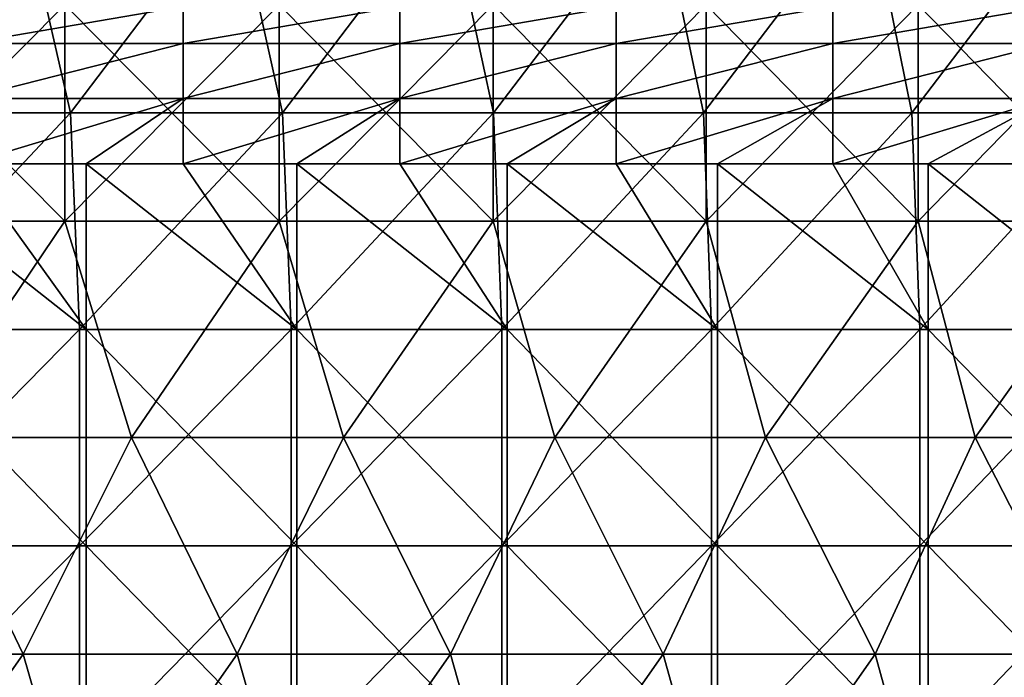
# Model space of a CAD drawing. Header units: inches. Extents: x -4.75 to 4.5, y 0 to 1.88.
# Tile 236 of 256: x 0.38 to 0.75, y 1.23 to 1.48. Entities that reach past the tile are written whole.
import ezdxf

# ---------------------------------------------------------------- set-up
doc = ezdxf.new("R2010")
doc.units = ezdxf.units.IN
doc.header["$LTSCALE"] = 101.851852
doc.header["$MEASUREMENT"] = 0
for name, color, linetype in [('11', 7, 'CONTINUOUS'), ('12', 7, 'CONTINUOUS'), ('160', 7, 'CONTINUOUS'), ('20', 7, 'CONTINUOUS')]:
    doc.layers.add(name, color=color, linetype=linetype)

msp = doc.modelspace()

# ---------------------------------------------------------------- linework, layer by layer
at = {"layer": '11', "color": 13, "linetype": 'Continuous', "true_color": 0xd67263}
for points in [[(0.38176, 1.52338, 2.85358), (0.32129, 1.4433, 2.86102), (0.30257, 1.52338, 2.86306), (0.38176, 1.52338, 2.85358)], [(0.4, 1.4433, 2.85108), (0.32129, 1.4433, 2.86102), (0.38176, 1.52338, 2.85358), (0.4, 1.4433, 2.85108)], [(0.46066, 1.52338, 2.84191), (0.4, 1.4433, 2.85108), (0.38176, 1.52338, 2.85358), (0.46066, 1.52338, 2.84191)], [(0.47841, 1.4433, 2.83897), (0.4, 1.4433, 2.85108), (0.46066, 1.52338, 2.84191), (0.47841, 1.4433, 2.83897)], [(0.5392, 1.52338, 2.82806), (0.47841, 1.4433, 2.83897), (0.46066, 1.52338, 2.84191), (0.5392, 1.52338, 2.82806)], [(0.55645, 1.4433, 2.82471), (0.47841, 1.4433, 2.83897), (0.5392, 1.52338, 2.82806), (0.55645, 1.4433, 2.82471)], [(0.61733, 1.52338, 2.81203), (0.55645, 1.4433, 2.82471), (0.5392, 1.52338, 2.82806), (0.61733, 1.52338, 2.81203)], [(0.63408, 1.4433, 2.80831), (0.55645, 1.4433, 2.82471), (0.61733, 1.52338, 2.81203), (0.63408, 1.4433, 2.80831)], [(0.69499, 1.52338, 2.79386), (0.63408, 1.4433, 2.80831), (0.61733, 1.52338, 2.81203), (0.69499, 1.52338, 2.79386)], [(0.71122, 1.4433, 2.78977), (0.63408, 1.4433, 2.80831), (0.69499, 1.52338, 2.79386), (0.71122, 1.4433, 2.78977)], [(0.77212, 1.52338, 2.77353), (0.71122, 1.4433, 2.78977), (0.69499, 1.52338, 2.79386), (0.77212, 1.52338, 2.77353)], [(0.78782, 1.4433, 2.76911), (0.71122, 1.4433, 2.78977), (0.77212, 1.52338, 2.77353), (0.78782, 1.4433, 2.76911)], [(0.32129, 1.4433, 2.86102), (0.4, 1.4433, 2.85108), (0.32468, 1.36322, 2.86063), (0.32129, 1.4433, 2.86102)], [(0.32468, 1.36322, 2.86063), (0.4, 1.4433, 2.85108), (0.40331, 1.36322, 2.85061), (0.32468, 1.36322, 2.86063)], [(0.4, 1.4433, 2.85108), (0.47841, 1.4433, 2.83897), (0.40331, 1.36322, 2.85061), (0.4, 1.4433, 2.85108)], [(0.40331, 1.36322, 2.85061), (0.47841, 1.4433, 2.83897), (0.48163, 1.36322, 2.83843), (0.40331, 1.36322, 2.85061)], [(0.47841, 1.4433, 2.83897), (0.55645, 1.4433, 2.82471), (0.48163, 1.36322, 2.83843), (0.47841, 1.4433, 2.83897)], [(0.48163, 1.36322, 2.83843), (0.55645, 1.4433, 2.82471), (0.55958, 1.36322, 2.82409), (0.48163, 1.36322, 2.83843)], [(0.55645, 1.4433, 2.82471), (0.63408, 1.4433, 2.80831), (0.55958, 1.36322, 2.82409), (0.55645, 1.4433, 2.82471)], [(0.55958, 1.36322, 2.82409), (0.63408, 1.4433, 2.80831), (0.63712, 1.36322, 2.80762), (0.55958, 1.36322, 2.82409)], [(0.63408, 1.4433, 2.80831), (0.71122, 1.4433, 2.78977), (0.63712, 1.36322, 2.80762), (0.63408, 1.4433, 2.80831)], [(0.63712, 1.36322, 2.80762), (0.71122, 1.4433, 2.78977), (0.71416, 1.36322, 2.78902), (0.63712, 1.36322, 2.80762)], [(0.71122, 1.4433, 2.78977), (0.78782, 1.4433, 2.76911), (0.71416, 1.36322, 2.78902), (0.71122, 1.4433, 2.78977)], [(0.71416, 1.36322, 2.78902), (0.78782, 1.4433, 2.76911), (0.79067, 1.36322, 2.7683), (0.71416, 1.36322, 2.78902)], [(0.32468, 1.36322, 2.86063), (0.40331, 1.36322, 2.85061), (0.32468, 1.28314, 2.86063), (0.32468, 1.36322, 2.86063)], [(0.40331, 1.36322, 2.85061), (0.40331, 1.28314, 2.85061), (0.32468, 1.28314, 2.86063), (0.40331, 1.36322, 2.85061)], [(0.40331, 1.36322, 2.85061), (0.48163, 1.36322, 2.83843), (0.40331, 1.28314, 2.85061), (0.40331, 1.36322, 2.85061)], [(0.48163, 1.36322, 2.83843), (0.48163, 1.28314, 2.83843), (0.40331, 1.28314, 2.85061), (0.48163, 1.36322, 2.83843)], [(0.48163, 1.36322, 2.83843), (0.55958, 1.36322, 2.82409), (0.48163, 1.28314, 2.83843), (0.48163, 1.36322, 2.83843)], [(0.55958, 1.36322, 2.82409), (0.55958, 1.28314, 2.82409), (0.48163, 1.28314, 2.83843), (0.55958, 1.36322, 2.82409)], [(0.55958, 1.36322, 2.82409), (0.63712, 1.36322, 2.80762), (0.55958, 1.28314, 2.82409), (0.55958, 1.36322, 2.82409)], [(0.63712, 1.36322, 2.80762), (0.63712, 1.28314, 2.80762), (0.55958, 1.28314, 2.82409), (0.63712, 1.36322, 2.80762)], [(0.63712, 1.36322, 2.80762), (0.71416, 1.36322, 2.78902), (0.63712, 1.28314, 2.80762), (0.63712, 1.36322, 2.80762)], [(0.71416, 1.36322, 2.78902), (0.71416, 1.28314, 2.78902), (0.63712, 1.28314, 2.80762), (0.71416, 1.36322, 2.78902)], [(0.71416, 1.36322, 2.78902), (0.79067, 1.36322, 2.7683), (0.71416, 1.28314, 2.78902), (0.71416, 1.36322, 2.78902)], [(0.79067, 1.36322, 2.7683), (0.79067, 1.28314, 2.7683), (0.71416, 1.28314, 2.78902), (0.79067, 1.36322, 2.7683)], [(0.40331, 1.20306, 2.85061), (0.32468, 1.20306, 2.86063), (0.40331, 1.28314, 2.85061), (0.40331, 1.20306, 2.85061)], [(0.40331, 1.28314, 2.85061), (0.32468, 1.20306, 2.86063), (0.32468, 1.28314, 2.86063), (0.40331, 1.28314, 2.85061)], [(0.48163, 1.20306, 2.83843), (0.40331, 1.20306, 2.85061), (0.48163, 1.28314, 2.83843), (0.48163, 1.20306, 2.83843)], [(0.48163, 1.28314, 2.83843), (0.40331, 1.20306, 2.85061), (0.40331, 1.28314, 2.85061), (0.48163, 1.28314, 2.83843)], [(0.55958, 1.20306, 2.82409), (0.48163, 1.20306, 2.83843), (0.55958, 1.28314, 2.82409), (0.55958, 1.20306, 2.82409)], [(0.55958, 1.28314, 2.82409), (0.48163, 1.20306, 2.83843), (0.48163, 1.28314, 2.83843), (0.55958, 1.28314, 2.82409)], [(0.63712, 1.20306, 2.80762), (0.55958, 1.20306, 2.82409), (0.63712, 1.28314, 2.80762), (0.63712, 1.20306, 2.80762)], [(0.63712, 1.28314, 2.80762), (0.55958, 1.20306, 2.82409), (0.55958, 1.28314, 2.82409), (0.63712, 1.28314, 2.80762)], [(0.71416, 1.20306, 2.78902), (0.63712, 1.20306, 2.80762), (0.71416, 1.28314, 2.78902), (0.71416, 1.20306, 2.78902)], [(0.71416, 1.28314, 2.78902), (0.63712, 1.20306, 2.80762), (0.63712, 1.28314, 2.80762), (0.71416, 1.28314, 2.78902)], [(0.79067, 1.20306, 2.7683), (0.71416, 1.20306, 2.78902), (0.79067, 1.28314, 2.7683), (0.79067, 1.20306, 2.7683)], [(0.79067, 1.28314, 2.7683), (0.71416, 1.20306, 2.78902), (0.71416, 1.28314, 2.78902), (0.79067, 1.28314, 2.7683)]]:
    msp.add_3dface(points, dxfattribs=at)
at = {"layer": '12', "color": 13, "linetype": 'Continuous', "true_color": 0xd67263}
for points in [[(0.39789, 1.40326, -3.54021), (0.31836, 1.40326, -3.54825), (0.39789, 1.48334, -3.54021), (0.39789, 1.40326, -3.54021)], [(0.31836, 1.40326, -3.54825), (0.31836, 1.48334, -3.54825), (0.39789, 1.48334, -3.54021), (0.31836, 1.40326, -3.54825)], [(0.31836, 1.40326, 3.54825), (0.39789, 1.40326, 3.54021), (0.31836, 1.48334, 3.54825), (0.31836, 1.40326, 3.54825)], [(0.39789, 1.40326, 3.54021), (0.39789, 1.48334, 3.54021), (0.31836, 1.48334, 3.54825), (0.39789, 1.40326, 3.54021)], [(0.47721, 1.40326, -3.53039), (0.39789, 1.40326, -3.54021), (0.47721, 1.48334, -3.53039), (0.47721, 1.40326, -3.53039)], [(0.39789, 1.40326, -3.54021), (0.39789, 1.48334, -3.54021), (0.47721, 1.48334, -3.53039), (0.39789, 1.40326, -3.54021)], [(0.39789, 1.40326, 3.54021), (0.47721, 1.40326, 3.53039), (0.39789, 1.48334, 3.54021), (0.39789, 1.40326, 3.54021)], [(0.47721, 1.40326, 3.53039), (0.47721, 1.48334, 3.53039), (0.39789, 1.48334, 3.54021), (0.47721, 1.40326, 3.53039)], [(0.55629, 1.40326, -3.5188), (0.47721, 1.40326, -3.53039), (0.55629, 1.48334, -3.5188), (0.55629, 1.40326, -3.5188)], [(0.47721, 1.40326, -3.53039), (0.47721, 1.48334, -3.53039), (0.55629, 1.48334, -3.5188), (0.47721, 1.40326, -3.53039)], [(0.47721, 1.40326, 3.53039), (0.55629, 1.40326, 3.5188), (0.47721, 1.48334, 3.53039), (0.47721, 1.40326, 3.53039)], [(0.55629, 1.40326, 3.5188), (0.55629, 1.48334, 3.5188), (0.47721, 1.48334, 3.53039), (0.55629, 1.40326, 3.5188)], [(0.63509, 1.40326, -3.50543), (0.55629, 1.40326, -3.5188), (0.63509, 1.48334, -3.50543), (0.63509, 1.40326, -3.50543)], [(0.55629, 1.40326, -3.5188), (0.55629, 1.48334, -3.5188), (0.63509, 1.48334, -3.50543), (0.55629, 1.40326, -3.5188)], [(0.55629, 1.40326, 3.5188), (0.63509, 1.40326, 3.50543), (0.55629, 1.48334, 3.5188), (0.55629, 1.40326, 3.5188)], [(0.63509, 1.40326, 3.50543), (0.63509, 1.48334, 3.50543), (0.55629, 1.48334, 3.5188), (0.63509, 1.40326, 3.50543)], [(0.71357, 1.40326, -3.4903), (0.63509, 1.40326, -3.50543), (0.71357, 1.48334, -3.4903), (0.71357, 1.40326, -3.4903)], [(0.63509, 1.40326, -3.50543), (0.63509, 1.48334, -3.50543), (0.71357, 1.48334, -3.4903), (0.63509, 1.40326, -3.50543)], [(0.63509, 1.40326, 3.50543), (0.71357, 1.40326, 3.4903), (0.63509, 1.48334, 3.50543), (0.63509, 1.40326, 3.50543)], [(0.71357, 1.40326, 3.4903), (0.71357, 1.48334, 3.4903), (0.63509, 1.48334, 3.50543), (0.71357, 1.40326, 3.4903)], [(0.7917, 1.40326, -3.47342), (0.71357, 1.40326, -3.4903), (0.7917, 1.48334, -3.47342), (0.7917, 1.40326, -3.47342)], [(0.71357, 1.40326, -3.4903), (0.71357, 1.48334, -3.4903), (0.7917, 1.48334, -3.47342), (0.71357, 1.40326, -3.4903)], [(0.71357, 1.40326, 3.4903), (0.7917, 1.40326, 3.47342), (0.71357, 1.48334, 3.4903), (0.71357, 1.40326, 3.4903)], [(0.7917, 1.40326, 3.47342), (0.7917, 1.48334, 3.47342), (0.71357, 1.48334, 3.4903), (0.7917, 1.40326, 3.47342)], [(0.31836, 1.40326, 3.54825), (0.34393, 1.32318, 3.54586), (0.39789, 1.40326, 3.54021), (0.31836, 1.40326, 3.54825)], [(0.39789, 1.40326, -3.54021), (0.34393, 1.32318, -3.54586), (0.31836, 1.40326, -3.54825), (0.39789, 1.40326, -3.54021)], [(0.34393, 1.32318, 3.54586), (0.42257, 1.32318, 3.53735), (0.39789, 1.40326, 3.54021), (0.34393, 1.32318, 3.54586)], [(0.42257, 1.32318, -3.53735), (0.34393, 1.32318, -3.54586), (0.39789, 1.40326, -3.54021), (0.42257, 1.32318, -3.53735)], [(0.39789, 1.40326, 3.54021), (0.42257, 1.32318, 3.53735), (0.47721, 1.40326, 3.53039), (0.39789, 1.40326, 3.54021)], [(0.47721, 1.40326, -3.53039), (0.42257, 1.32318, -3.53735), (0.39789, 1.40326, -3.54021), (0.47721, 1.40326, -3.53039)], [(0.42257, 1.32318, 3.53735), (0.501, 1.32318, 3.5271), (0.47721, 1.40326, 3.53039), (0.42257, 1.32318, 3.53735)], [(0.501, 1.32318, -3.5271), (0.42257, 1.32318, -3.53735), (0.47721, 1.40326, -3.53039), (0.501, 1.32318, -3.5271)], [(0.47721, 1.40326, 3.53039), (0.501, 1.32318, 3.5271), (0.55629, 1.40326, 3.5188), (0.47721, 1.40326, 3.53039)], [(0.55629, 1.40326, -3.5188), (0.501, 1.32318, -3.5271), (0.47721, 1.40326, -3.53039), (0.55629, 1.40326, -3.5188)], [(0.501, 1.32318, 3.5271), (0.57919, 1.32318, 3.5151), (0.55629, 1.40326, 3.5188), (0.501, 1.32318, 3.5271)], [(0.57918, 1.32318, -3.5151), (0.501, 1.32318, -3.5271), (0.55629, 1.40326, -3.5188), (0.57918, 1.32318, -3.5151)], [(0.55629, 1.40326, 3.5188), (0.57919, 1.32318, 3.5151), (0.63509, 1.40326, 3.50543), (0.55629, 1.40326, 3.5188)], [(0.63509, 1.40326, -3.50543), (0.57918, 1.32318, -3.5151), (0.55629, 1.40326, -3.5188), (0.63509, 1.40326, -3.50543)], [(0.65708, 1.32318, -3.50138), (0.57918, 1.32318, -3.5151), (0.63509, 1.40326, -3.50543), (0.65708, 1.32318, -3.50138)], [(0.57919, 1.32318, 3.5151), (0.65708, 1.32318, 3.50138), (0.63509, 1.40326, 3.50543), (0.57919, 1.32318, 3.5151)], [(0.63509, 1.40326, 3.50543), (0.65708, 1.32318, 3.50138), (0.71357, 1.40326, 3.4903), (0.63509, 1.40326, 3.50543)], [(0.71357, 1.40326, -3.4903), (0.65708, 1.32318, -3.50138), (0.63509, 1.40326, -3.50543), (0.71357, 1.40326, -3.4903)], [(0.65708, 1.32318, 3.50138), (0.73466, 1.32318, 3.48593), (0.71357, 1.40326, 3.4903), (0.65708, 1.32318, 3.50138)], [(0.73466, 1.32318, -3.48593), (0.65708, 1.32318, -3.50138), (0.71357, 1.40326, -3.4903), (0.73466, 1.32318, -3.48593)], [(0.71357, 1.40326, 3.4903), (0.73466, 1.32318, 3.48593), (0.7917, 1.40326, 3.47342), (0.71357, 1.40326, 3.4903)], [(0.7917, 1.40326, -3.47342), (0.73466, 1.32318, -3.48593), (0.71357, 1.40326, -3.4903), (0.7917, 1.40326, -3.47342)], [(0.73466, 1.32318, 3.48593), (0.81187, 1.32318, 3.46876), (0.7917, 1.40326, 3.47342), (0.73466, 1.32318, 3.48593)], [(0.81187, 1.32318, -3.46876), (0.73466, 1.32318, -3.48593), (0.7917, 1.40326, -3.47342), (0.81187, 1.32318, -3.46876)], [(0.30309, 1.2431, 3.54958), (0.38246, 1.2431, 3.54191), (0.34393, 1.32318, 3.54586), (0.30309, 1.2431, 3.54958)], [(0.30309, 1.2431, -3.54958), (0.34393, 1.32318, -3.54586), (0.38245, 1.2431, -3.54191), (0.30309, 1.2431, -3.54958)], [(0.34393, 1.32318, 3.54586), (0.38246, 1.2431, 3.54191), (0.42257, 1.32318, 3.53735), (0.34393, 1.32318, 3.54586)], [(0.34393, 1.32318, -3.54586), (0.42257, 1.32318, -3.53735), (0.38245, 1.2431, -3.54191), (0.34393, 1.32318, -3.54586)], [(0.38245, 1.2431, -3.54191), (0.42257, 1.32318, -3.53735), (0.46162, 1.2431, -3.53247), (0.38245, 1.2431, -3.54191)], [(0.38246, 1.2431, 3.54191), (0.46163, 1.2431, 3.53246), (0.42257, 1.32318, 3.53735), (0.38246, 1.2431, 3.54191)], [(0.42257, 1.32318, 3.53735), (0.46163, 1.2431, 3.53246), (0.501, 1.32318, 3.5271), (0.42257, 1.32318, 3.53735)], [(0.42257, 1.32318, -3.53735), (0.501, 1.32318, -3.5271), (0.46162, 1.2431, -3.53247), (0.42257, 1.32318, -3.53735)], [(0.46162, 1.2431, -3.53247), (0.501, 1.32318, -3.5271), (0.54057, 1.2431, -3.52125), (0.46162, 1.2431, -3.53247)], [(0.46163, 1.2431, 3.53246), (0.54057, 1.2431, 3.52125), (0.501, 1.32318, 3.5271), (0.46163, 1.2431, 3.53246)], [(0.501, 1.32318, 3.5271), (0.54057, 1.2431, 3.52125), (0.57919, 1.32318, 3.5151), (0.501, 1.32318, 3.5271)], [(0.501, 1.32318, -3.5271), (0.57918, 1.32318, -3.5151), (0.54057, 1.2431, -3.52125), (0.501, 1.32318, -3.5271)], [(0.54057, 1.2431, 3.52125), (0.61924, 1.2431, 3.50827), (0.57919, 1.32318, 3.5151), (0.54057, 1.2431, 3.52125)], [(0.54057, 1.2431, -3.52125), (0.57918, 1.32318, -3.5151), (0.61924, 1.2431, -3.50827), (0.54057, 1.2431, -3.52125)], [(0.57918, 1.32318, -3.5151), (0.65708, 1.32318, -3.50138), (0.61924, 1.2431, -3.50827), (0.57918, 1.32318, -3.5151)], [(0.57919, 1.32318, 3.5151), (0.61924, 1.2431, 3.50827), (0.65708, 1.32318, 3.50138), (0.57919, 1.32318, 3.5151)], [(0.61924, 1.2431, 3.50827), (0.6976, 1.2431, 3.49353), (0.65708, 1.32318, 3.50138), (0.61924, 1.2431, 3.50827)], [(0.61924, 1.2431, -3.50827), (0.65708, 1.32318, -3.50138), (0.6976, 1.2431, -3.49353), (0.61924, 1.2431, -3.50827)], [(0.65708, 1.32318, 3.50138), (0.6976, 1.2431, 3.49353), (0.73466, 1.32318, 3.48593), (0.65708, 1.32318, 3.50138)], [(0.65708, 1.32318, -3.50138), (0.73466, 1.32318, -3.48593), (0.6976, 1.2431, -3.49353), (0.65708, 1.32318, -3.50138)], [(0.6976, 1.2431, 3.49353), (0.77561, 1.2431, 3.47704), (0.73466, 1.32318, 3.48593), (0.6976, 1.2431, 3.49353)], [(0.6976, 1.2431, -3.49353), (0.73466, 1.32318, -3.48593), (0.77561, 1.2431, -3.47704), (0.6976, 1.2431, -3.49353)], [(0.73466, 1.32318, 3.48593), (0.77561, 1.2431, 3.47704), (0.81187, 1.32318, 3.46876), (0.73466, 1.32318, 3.48593)], [(0.73466, 1.32318, -3.48593), (0.81187, 1.32318, -3.46876), (0.77561, 1.2431, -3.47704), (0.73466, 1.32318, -3.48593)], [(0.38246, 1.2431, 3.54191), (0.30309, 1.2431, 3.54958), (0.32633, 1.16302, 3.54752), (0.38246, 1.2431, 3.54191)], [(0.32633, 1.16302, -3.54752), (0.30309, 1.2431, -3.54958), (0.38245, 1.2431, -3.54191), (0.32633, 1.16302, -3.54752)], [(0.38246, 1.2431, 3.54191), (0.32633, 1.16302, 3.54752), (0.40548, 1.16302, 3.53935), (0.38246, 1.2431, 3.54191)], [(0.40548, 1.16302, -3.53935), (0.32633, 1.16302, -3.54752), (0.38245, 1.2431, -3.54191), (0.40548, 1.16302, -3.53935)], [(0.40548, 1.16302, -3.53935), (0.38245, 1.2431, -3.54191), (0.46162, 1.2431, -3.53247), (0.40548, 1.16302, -3.53935)], [(0.46163, 1.2431, 3.53246), (0.38246, 1.2431, 3.54191), (0.40548, 1.16302, 3.53935), (0.46163, 1.2431, 3.53246)], [(0.46163, 1.2431, 3.53246), (0.40548, 1.16302, 3.53935), (0.48442, 1.16302, 3.52941), (0.46163, 1.2431, 3.53246)], [(0.48442, 1.16302, -3.52941), (0.40548, 1.16302, -3.53935), (0.46162, 1.2431, -3.53247), (0.48442, 1.16302, -3.52941)], [(0.48442, 1.16302, -3.52941), (0.46162, 1.2431, -3.53247), (0.54057, 1.2431, -3.52125), (0.48442, 1.16302, -3.52941)], [(0.54057, 1.2431, 3.52125), (0.46163, 1.2431, 3.53246), (0.48442, 1.16302, 3.52941), (0.54057, 1.2431, 3.52125)], [(0.54057, 1.2431, 3.52125), (0.48442, 1.16302, 3.52941), (0.56312, 1.16302, 3.51771), (0.54057, 1.2431, 3.52125)], [(0.56312, 1.16302, -3.51771), (0.48442, 1.16302, -3.52941), (0.54057, 1.2431, -3.52125), (0.56312, 1.16302, -3.51771)], [(0.61924, 1.2431, 3.50827), (0.54057, 1.2431, 3.52125), (0.56312, 1.16302, 3.51771), (0.61924, 1.2431, 3.50827)], [(0.56312, 1.16302, -3.51771), (0.54057, 1.2431, -3.52125), (0.61924, 1.2431, -3.50827), (0.56312, 1.16302, -3.51771)], [(0.61924, 1.2431, 3.50827), (0.56312, 1.16302, 3.51771), (0.64153, 1.16302, 3.50426), (0.61924, 1.2431, 3.50827)], [(0.64153, 1.16302, -3.50426), (0.56312, 1.16302, -3.51771), (0.61924, 1.2431, -3.50827), (0.64153, 1.16302, -3.50426)], [(0.6976, 1.2431, 3.49353), (0.61924, 1.2431, 3.50827), (0.64153, 1.16302, 3.50426), (0.6976, 1.2431, 3.49353)], [(0.64153, 1.16302, -3.50426), (0.61924, 1.2431, -3.50827), (0.6976, 1.2431, -3.49353), (0.64153, 1.16302, -3.50426)], [(0.6976, 1.2431, 3.49353), (0.64153, 1.16302, 3.50426), (0.71963, 1.16302, 3.48906), (0.6976, 1.2431, 3.49353)], [(0.71963, 1.16302, -3.48906), (0.64153, 1.16302, -3.50426), (0.6976, 1.2431, -3.49353), (0.71963, 1.16302, -3.48906)], [(0.77561, 1.2431, 3.47704), (0.6976, 1.2431, 3.49353), (0.71963, 1.16302, 3.48906), (0.77561, 1.2431, 3.47704)], [(0.71963, 1.16302, -3.48906), (0.6976, 1.2431, -3.49353), (0.77561, 1.2431, -3.47704), (0.71963, 1.16302, -3.48906)], [(0.77561, 1.2431, 3.47704), (0.71963, 1.16302, 3.48906), (0.79737, 1.16302, 3.47212), (0.77561, 1.2431, 3.47704)], [(0.79737, 1.16302, -3.47212), (0.71963, 1.16302, -3.48906), (0.77561, 1.2431, -3.47704), (0.79737, 1.16302, -3.47212)]]:
    msp.add_3dface(points, dxfattribs=at)
at = {"layer": '160', "color": 13, "linetype": 'Continuous', "true_color": 0xd67263}
for points in [[(0.4417, 1.4827, 0.21111), (0.36162, 1.46905, 0.23155), (0.4417, 1.46905, 0.23155), (0.4417, 1.4827, 0.21111)], [(0.36162, 1.4827, 0.21111), (0.36162, 1.46905, 0.23155), (0.4417, 1.4827, 0.21111), (0.36162, 1.4827, 0.21111)], [(0.52178, 1.4827, 0.21111), (0.4417, 1.46905, 0.23155), (0.52178, 1.46905, 0.23155), (0.52178, 1.4827, 0.21111)], [(0.4417, 1.4827, 0.21111), (0.4417, 1.46905, 0.23155), (0.52178, 1.4827, 0.21111), (0.4417, 1.4827, 0.21111)], [(0.60186, 1.4827, 0.21111), (0.52178, 1.46905, 0.23155), (0.60186, 1.46905, 0.23155), (0.60186, 1.4827, 0.21111)], [(0.52178, 1.4827, 0.21111), (0.52178, 1.46905, 0.23155), (0.60186, 1.4827, 0.21111), (0.52178, 1.4827, 0.21111)], [(0.68194, 1.4827, 0.21111), (0.60186, 1.46905, 0.23155), (0.68194, 1.46905, 0.23155), (0.68194, 1.4827, 0.21111)], [(0.60186, 1.4827, 0.21111), (0.60186, 1.46905, 0.23155), (0.68194, 1.4827, 0.21111), (0.60186, 1.4827, 0.21111)], [(0.76202, 1.4827, 0.21111), (0.68194, 1.46905, 0.23155), (0.76202, 1.46905, 0.23155), (0.76202, 1.4827, 0.21111)], [(0.68194, 1.4827, 0.21111), (0.68194, 1.46905, 0.23155), (0.76202, 1.4827, 0.21111), (0.68194, 1.4827, 0.21111)], [(0.4417, 1.46905, 0.23155), (0.36162, 1.44861, 0.2452), (0.4417, 1.44861, 0.2452), (0.4417, 1.46905, 0.23155)], [(0.36162, 1.46905, 0.23155), (0.36162, 1.44861, 0.2452), (0.4417, 1.46905, 0.23155), (0.36162, 1.46905, 0.23155)], [(0.52178, 1.46905, 0.23155), (0.4417, 1.44861, 0.2452), (0.52178, 1.44861, 0.2452), (0.52178, 1.46905, 0.23155)], [(0.4417, 1.46905, 0.23155), (0.4417, 1.44861, 0.2452), (0.52178, 1.46905, 0.23155), (0.4417, 1.46905, 0.23155)], [(0.60186, 1.46905, 0.23155), (0.52178, 1.44861, 0.2452), (0.60186, 1.44861, 0.2452), (0.60186, 1.46905, 0.23155)], [(0.52178, 1.46905, 0.23155), (0.52178, 1.44861, 0.2452), (0.60186, 1.46905, 0.23155), (0.52178, 1.46905, 0.23155)], [(0.68194, 1.46905, 0.23155), (0.60186, 1.44861, 0.2452), (0.68194, 1.44861, 0.2452), (0.68194, 1.46905, 0.23155)], [(0.60186, 1.46905, 0.23155), (0.60186, 1.44861, 0.2452), (0.68194, 1.46905, 0.23155), (0.60186, 1.46905, 0.23155)], [(0.76202, 1.46905, 0.23155), (0.68194, 1.44861, 0.2452), (0.76202, 1.44861, 0.2452), (0.76202, 1.46905, 0.23155)], [(0.68194, 1.46905, 0.23155), (0.68194, 1.44861, 0.2452), (0.76202, 1.46905, 0.23155), (0.68194, 1.46905, 0.23155)], [(0.36162, 1.4245, 0.25), (0.40584, 1.4245, 0.25), (0.4417, 1.44861, 0.2452), (0.36162, 1.4245, 0.25)], [(0.36162, 1.44861, 0.2452), (0.36162, 1.4245, 0.25), (0.4417, 1.44861, 0.2452), (0.36162, 1.44861, 0.2452)], [(0.40584, 1.4245, 0.25), (0.4417, 1.4245, 0.25), (0.4417, 1.44861, 0.2452), (0.40584, 1.4245, 0.25)], [(0.4417, 1.4245, 0.25), (0.48367, 1.4245, 0.25), (0.52178, 1.44861, 0.2452), (0.4417, 1.4245, 0.25)], [(0.4417, 1.44861, 0.2452), (0.4417, 1.4245, 0.25), (0.52178, 1.44861, 0.2452), (0.4417, 1.44861, 0.2452)], [(0.48367, 1.4245, 0.25), (0.52178, 1.4245, 0.25), (0.52178, 1.44861, 0.2452), (0.48367, 1.4245, 0.25)], [(0.52178, 1.4245, 0.25), (0.56151, 1.4245, 0.25), (0.60186, 1.44861, 0.2452), (0.52178, 1.4245, 0.25)], [(0.52178, 1.44861, 0.2452), (0.52178, 1.4245, 0.25), (0.60186, 1.44861, 0.2452), (0.52178, 1.44861, 0.2452)], [(0.56151, 1.4245, 0.25), (0.60186, 1.4245, 0.25), (0.60186, 1.44861, 0.2452), (0.56151, 1.4245, 0.25)], [(0.60186, 1.4245, 0.25), (0.63934, 1.4245, 0.25), (0.68194, 1.44861, 0.2452), (0.60186, 1.4245, 0.25)], [(0.60186, 1.44861, 0.2452), (0.60186, 1.4245, 0.25), (0.68194, 1.44861, 0.2452), (0.60186, 1.44861, 0.2452)], [(0.63934, 1.4245, 0.25), (0.68194, 1.4245, 0.25), (0.68194, 1.44861, 0.2452), (0.63934, 1.4245, 0.25)], [(0.68194, 1.4245, 0.25), (0.71718, 1.4245, 0.25), (0.76202, 1.44861, 0.2452), (0.68194, 1.4245, 0.25)], [(0.68194, 1.44861, 0.2452), (0.68194, 1.4245, 0.25), (0.76202, 1.44861, 0.2452), (0.68194, 1.44861, 0.2452)], [(0.71718, 1.4245, 0.25), (0.76202, 1.4245, 0.25), (0.76202, 1.44861, 0.2452), (0.71718, 1.4245, 0.25)]]:
    msp.add_3dface(points, dxfattribs=at)
at = {"layer": '20', "color": 13, "linetype": 'Continuous', "true_color": 0xd67263}
for points in [[(0.36162, 1.4245, 0.25), (0.32801, 1.4245, 0.25), (0.40584, 1.36322, 0.25), (0.36162, 1.4245, 0.25)], [(0.40584, 1.36322, 0.25), (0.32801, 1.4245, 0.25), (0.32801, 1.36322, 0.25), (0.40584, 1.36322, 0.25)], [(0.40584, 1.4245, 0.25), (0.36162, 1.4245, 0.25), (0.40584, 1.36322, 0.25), (0.40584, 1.4245, 0.25)], [(0.4417, 1.4245, 0.25), (0.40584, 1.4245, 0.25), (0.48367, 1.36322, 0.25), (0.4417, 1.4245, 0.25)], [(0.48367, 1.36322, 0.25), (0.40584, 1.4245, 0.25), (0.40584, 1.36322, 0.25), (0.48367, 1.36322, 0.25)], [(0.48367, 1.4245, 0.25), (0.4417, 1.4245, 0.25), (0.48367, 1.36322, 0.25), (0.48367, 1.4245, 0.25)], [(0.52178, 1.4245, 0.25), (0.48367, 1.4245, 0.25), (0.56151, 1.36322, 0.25), (0.52178, 1.4245, 0.25)], [(0.56151, 1.36322, 0.25), (0.48367, 1.4245, 0.25), (0.48367, 1.36322, 0.25), (0.56151, 1.36322, 0.25)], [(0.56151, 1.4245, 0.25), (0.52178, 1.4245, 0.25), (0.56151, 1.36322, 0.25), (0.56151, 1.4245, 0.25)], [(0.60186, 1.4245, 0.25), (0.56151, 1.4245, 0.25), (0.63934, 1.36322, 0.25), (0.60186, 1.4245, 0.25)], [(0.63934, 1.36322, 0.25), (0.56151, 1.4245, 0.25), (0.56151, 1.36322, 0.25), (0.63934, 1.36322, 0.25)], [(0.63934, 1.4245, 0.25), (0.60186, 1.4245, 0.25), (0.63934, 1.36322, 0.25), (0.63934, 1.4245, 0.25)], [(0.68194, 1.4245, 0.25), (0.63934, 1.4245, 0.25), (0.71718, 1.36322, 0.25), (0.68194, 1.4245, 0.25)], [(0.71718, 1.36322, 0.25), (0.63934, 1.4245, 0.25), (0.63934, 1.36322, 0.25), (0.71718, 1.36322, 0.25)], [(0.71718, 1.4245, 0.25), (0.68194, 1.4245, 0.25), (0.71718, 1.36322, 0.25), (0.71718, 1.4245, 0.25)], [(0.76202, 1.4245, 0.25), (0.71718, 1.4245, 0.25), (0.79501, 1.36322, 0.25), (0.76202, 1.4245, 0.25)], [(0.79501, 1.36322, 0.25), (0.71718, 1.4245, 0.25), (0.71718, 1.36322, 0.25), (0.79501, 1.36322, 0.25)], [(0.40584, 1.36322, 0.25), (0.32801, 1.36322, 0.25), (0.40584, 1.28314, 0.25), (0.40584, 1.36322, 0.25)], [(0.40584, 1.28314, 0.25), (0.32801, 1.36322, 0.25), (0.32801, 1.28314, 0.25), (0.40584, 1.28314, 0.25)], [(0.48367, 1.36322, 0.25), (0.40584, 1.36322, 0.25), (0.48367, 1.28314, 0.25), (0.48367, 1.36322, 0.25)], [(0.48367, 1.28314, 0.25), (0.40584, 1.36322, 0.25), (0.40584, 1.28314, 0.25), (0.48367, 1.28314, 0.25)], [(0.56151, 1.36322, 0.25), (0.48367, 1.36322, 0.25), (0.56151, 1.28314, 0.25), (0.56151, 1.36322, 0.25)], [(0.56151, 1.28314, 0.25), (0.48367, 1.36322, 0.25), (0.48367, 1.28314, 0.25), (0.56151, 1.28314, 0.25)], [(0.63934, 1.36322, 0.25), (0.56151, 1.36322, 0.25), (0.63934, 1.28314, 0.25), (0.63934, 1.36322, 0.25)], [(0.63934, 1.28314, 0.25), (0.56151, 1.36322, 0.25), (0.56151, 1.28314, 0.25), (0.63934, 1.28314, 0.25)], [(0.71718, 1.36322, 0.25), (0.63934, 1.36322, 0.25), (0.71718, 1.28314, 0.25), (0.71718, 1.36322, 0.25)], [(0.71718, 1.28314, 0.25), (0.63934, 1.36322, 0.25), (0.63934, 1.28314, 0.25), (0.71718, 1.28314, 0.25)], [(0.79501, 1.36322, 0.25), (0.71718, 1.36322, 0.25), (0.79501, 1.28314, 0.25), (0.79501, 1.36322, 0.25)], [(0.79501, 1.28314, 0.25), (0.71718, 1.36322, 0.25), (0.71718, 1.28314, 0.25), (0.79501, 1.28314, 0.25)], [(0.40584, 1.28314, 0.25), (0.32801, 1.28314, 0.25), (0.40584, 1.20306, 0.25), (0.40584, 1.28314, 0.25)], [(0.40584, 1.20306, 0.25), (0.32801, 1.28314, 0.25), (0.32801, 1.20306, 0.25), (0.40584, 1.20306, 0.25)], [(0.48367, 1.28314, 0.25), (0.40584, 1.28314, 0.25), (0.48367, 1.20306, 0.25), (0.48367, 1.28314, 0.25)], [(0.48367, 1.20306, 0.25), (0.40584, 1.28314, 0.25), (0.40584, 1.20306, 0.25), (0.48367, 1.20306, 0.25)], [(0.56151, 1.28314, 0.25), (0.48367, 1.28314, 0.25), (0.56151, 1.20306, 0.25), (0.56151, 1.28314, 0.25)], [(0.56151, 1.20306, 0.25), (0.48367, 1.28314, 0.25), (0.48367, 1.20306, 0.25), (0.56151, 1.20306, 0.25)], [(0.63934, 1.28314, 0.25), (0.56151, 1.28314, 0.25), (0.63934, 1.20306, 0.25), (0.63934, 1.28314, 0.25)], [(0.63934, 1.20306, 0.25), (0.56151, 1.28314, 0.25), (0.56151, 1.20306, 0.25), (0.63934, 1.20306, 0.25)], [(0.71718, 1.28314, 0.25), (0.63934, 1.28314, 0.25), (0.71718, 1.20306, 0.25), (0.71718, 1.28314, 0.25)], [(0.71718, 1.20306, 0.25), (0.63934, 1.28314, 0.25), (0.63934, 1.20306, 0.25), (0.71718, 1.20306, 0.25)], [(0.79501, 1.28314, 0.25), (0.71718, 1.28314, 0.25), (0.79501, 1.20306, 0.25), (0.79501, 1.28314, 0.25)], [(0.79501, 1.20306, 0.25), (0.71718, 1.28314, 0.25), (0.71718, 1.20306, 0.25), (0.79501, 1.20306, 0.25)]]:
    msp.add_3dface(points, dxfattribs=at)

doc.saveas('drawing.dxf')
